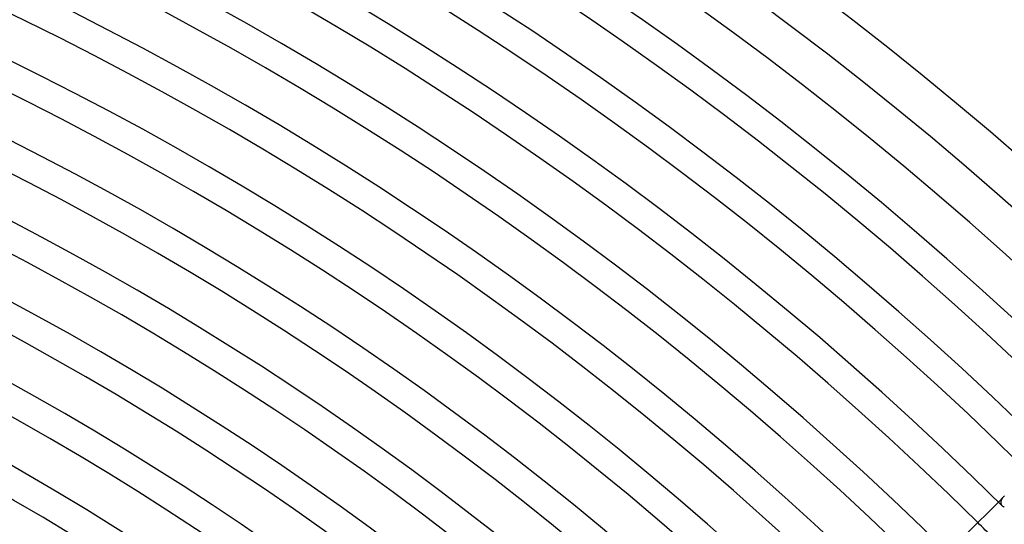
# Model space of a CAD drawing. Header units: millimetres. Extents: x -385 to 385, y -385 to 385.
# Tile 100 of 103: x 132 to 225, y 225 to 273. Entities that reach past the tile are written whole.
import ezdxf

# ---------------------------------------------------------------- set-up
doc = ezdxf.new("R2010")
doc.units = ezdxf.units.MM
doc.layers.add('HIDDEN', color=7, linetype='Continuous')
doc.layers.add('THICK', color=7, linetype='Continuous')

msp = doc.modelspace()

# ---------------------------------------------------------------- linework, layer by layer
at = {"layer": 'HIDDEN'}
for p, q in [((224.679, 227.507), (225.196, 228.024)), ((225.078, 227.886), (225.133, 227.956)), ((225.133, 227.956), (225.196, 228.024)), ((225.196, 228.024), (225.264, 228.088)), ((224.932, 227.474), (224.936, 227.539)), ((224.936, 227.411), (224.932, 227.474)), ((224.936, 227.539), (224.948, 227.606)), ((224.946, 227.352), (224.936, 227.411)), ((224.962, 227.296), (224.946, 227.352)), ((224.948, 227.606), (224.967, 227.675)), ((224.983, 227.245), (224.962, 227.296)), ((224.967, 227.675), (224.995, 227.745)), ((225.009, 227.197), (224.983, 227.245)), ((224.995, 227.745), (225.032, 227.815)), ((225.039, 227.155), (225.009, 227.197)), ((225.032, 227.815), (225.078, 227.886)), ((225.073, 227.117), (225.039, 227.155))]:
    msp.add_line(p, q, dxfattribs=at)
msp.add_arc((0, 0), 317, 44.63851, 45.36147, dxfattribs=at)
at = {"layer": 'THICK'}
for p, q in [((221.694, 224.522), (224.679, 227.507)), ((225.111, 227.084), (225.073, 227.117)), ((225.152, 227.057), (225.111, 227.084)), ((225.196, 227.036), (225.152, 227.057)), ((225.241, 227.023), (225.196, 227.036))]:
    msp.add_line(p, q, dxfattribs=at)
for radius, start, end in [(345, 45.33213, 89.66784), (341, 45.3083, 89.69167), (337.25, 45.33975, 89.66022), (333.25, 45.21221, 89.78776), (330.5, 45.34674, 89.65328), (326.5, 45.23651, 89.76352), (323.75, 45.35396, 89.64607), (319.75, 45.25908, 89.74095), (317, 45.36147, 89.6385), (313, 45.28034, 89.71963), (310.25, 45.36938, 89.63065), (306.25, 45.30068, 89.69929), (303.5, 45.37757, 89.6224), (299.5, 45.32022, 89.67976), (296.75, 45.38616, 89.61387), (292.75, 45.33912, 89.66085), (290, 45.39516, 89.60487), (286, 45.35752, 89.64251), (283.25, 45.40456, 89.59542), (279.25, 45.37545, 89.62452), (276.5, 45.41441, 89.58556), (272.5, 45.39304, 89.60699), (269.75, 45.42484, 89.57519), (265.75, 45.41029, 89.58969), (263, 45.43573, 89.5643), (259, 45.42725, 89.57273), (256.25, 45.44718, 89.55279), (252.25, 45.44398, 89.556), (249.5, 45.45927, 89.5407), (245.5, 45.46048, 89.53955), (242.75, 45.47205, 89.52792), (238.75, 45.47675, 89.52328), (236, 45.48557, 89.51446), (232, 45.49279, 89.50718), (229.25, 45.49984, 89.50013)]:
    msp.add_arc((0, 0), radius, start, end, dxfattribs=at)

doc.saveas('drawing.dxf')
